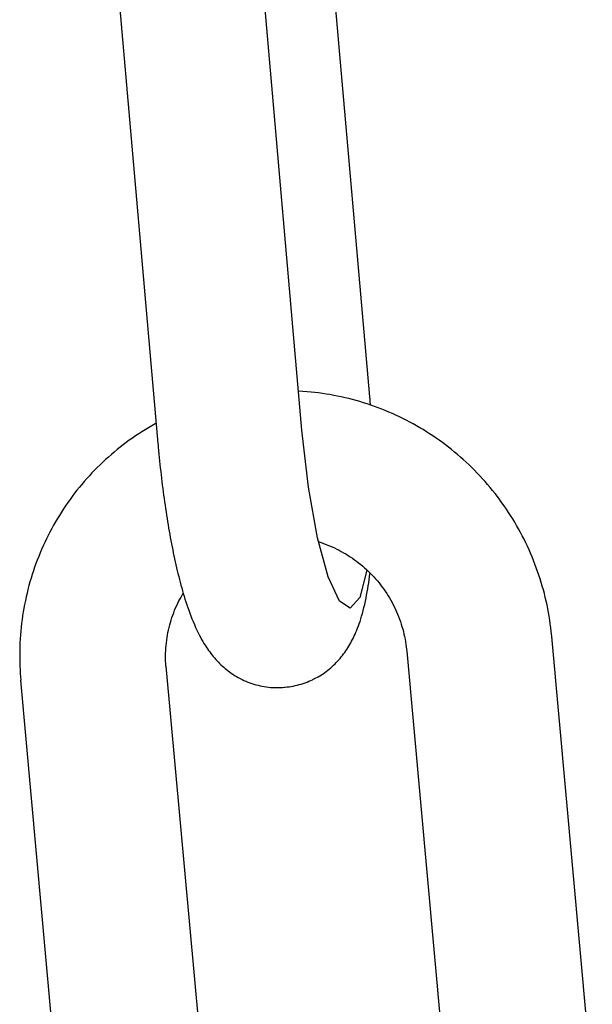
# Model space of a CAD drawing. Extents: x 1529 to 4201, y -422 to 622.
# Tile 124 of 256: x 1996.647 to 1997.109, y 499.396 to 500.191. Entities that reach past the tile are written whole.
import ezdxf

# ---------------------------------------------------------------- set-up
doc = ezdxf.new("R2010")
doc.units = 0
doc.header["$MEASUREMENT"] = 0
doc.layers.add('SPILL-BUCKET', color=1, linetype='CONTINUOUS')

msp = doc.modelspace()

# ---------------------------------------------------------------- linework, layer by layer
at = {"layer": 'SPILL-BUCKET', "color": 1, "linetype": 'Continuous'}
for p, q in [((1996.92972, 499.88638), (1996.89979, 500.22815)), ((1996.87496, 499.85949), (1996.84366, 500.21694)), ((1996.72719, 500.20864), (1996.75871, 499.84871)), ((1996.87919, 499.89039), (1996.87221, 499.89087)), ((1996.88227, 499.8901), (1996.87919, 499.89039)), ((1996.88535, 499.88978), (1996.88227, 499.8901)), ((1996.88842, 499.88941), (1996.88535, 499.88978)), ((1996.89148, 499.88899), (1996.88842, 499.88941)), ((1996.89455, 499.88853), (1996.89148, 499.88899)), ((1996.8976, 499.88803), (1996.89455, 499.88853)), ((1996.90065, 499.88748), (1996.8976, 499.88803)), ((1996.90369, 499.88689), (1996.90065, 499.88748)), ((1996.90672, 499.88625), (1996.90369, 499.88689)), ((1996.90975, 499.88557), (1996.90672, 499.88625)), ((1996.91276, 499.88484), (1996.90975, 499.88557)), ((1996.91577, 499.88407), (1996.91276, 499.88484)), ((1996.91876, 499.88326), (1996.91577, 499.88407)), ((1996.92989, 499.88439), (1996.92972, 499.88638)), ((1996.93006, 499.88241), (1996.92989, 499.88439)), ((1996.92174, 499.88241), (1996.91876, 499.88326)), ((1996.92471, 499.8815), (1996.92174, 499.88241)), ((1996.92767, 499.88056), (1996.92471, 499.8815)), ((1996.93061, 499.87958), (1996.92767, 499.88056)), ((1996.93028, 499.87967), (1996.93006, 499.88241)), ((1996.93354, 499.87855), (1996.93061, 499.87958)), ((1996.93646, 499.87748), (1996.93354, 499.87855)), ((1996.93936, 499.87636), (1996.93646, 499.87748)), ((1996.94224, 499.87521), (1996.93936, 499.87636)), ((1996.94511, 499.87401), (1996.94224, 499.87521)), ((1996.94796, 499.87277), (1996.94511, 499.87401)), ((1996.95079, 499.87149), (1996.94796, 499.87277)), ((1996.95361, 499.87017), (1996.95079, 499.87149)), ((1996.9564, 499.86881), (1996.95361, 499.87017)), ((1996.95918, 499.86741), (1996.9564, 499.86881)), ((1996.75111, 499.86132), (1996.74847, 499.85973)), ((1996.75377, 499.86288), (1996.75111, 499.86132)), ((1996.75645, 499.86439), (1996.75377, 499.86288)), ((1996.75729, 499.86485), (1996.75645, 499.86439)), ((1996.96194, 499.86597), (1996.95918, 499.86741)), ((1996.96467, 499.86448), (1996.96194, 499.86597)), ((1996.96739, 499.86297), (1996.96467, 499.86448)), ((1996.97008, 499.8614), (1996.96739, 499.86297)), ((1996.97275, 499.8598), (1996.97008, 499.8614)), ((1996.73816, 499.85298), (1996.73564, 499.8512)), ((1996.7407, 499.85473), (1996.73816, 499.85298)), ((1996.74326, 499.85643), (1996.7407, 499.85473)), ((1996.74585, 499.8581), (1996.74326, 499.85643)), ((1996.74847, 499.85973), (1996.74585, 499.8581)), ((1996.88028, 499.81328), (1996.87496, 499.85949)), ((1996.9754, 499.85817), (1996.97275, 499.8598)), ((1996.97803, 499.85649), (1996.9754, 499.85817)), ((1996.98063, 499.85477), (1996.97803, 499.85649)), ((1996.98321, 499.85302), (1996.98063, 499.85477)), ((1996.98576, 499.85123), (1996.98321, 499.85302)), ((1996.72825, 499.84564), (1996.72585, 499.84372)), ((1996.73069, 499.84753), (1996.72825, 499.84564)), ((1996.73315, 499.84939), (1996.73069, 499.84753)), ((1996.73564, 499.8512), (1996.73315, 499.84939)), ((1996.75871, 499.84871), (1996.75884, 499.84722)), ((1996.75884, 499.84722), (1996.75897, 499.84574)), ((1996.75897, 499.84574), (1996.75923, 499.84292)), ((1996.98829, 499.84941), (1996.98576, 499.85123)), ((1996.99079, 499.84755), (1996.98829, 499.84941)), ((1996.99326, 499.84565), (1996.99079, 499.84755)), ((1996.99571, 499.84371), (1996.99326, 499.84565)), ((1996.71879, 499.83773), (1996.7165, 499.83567)), ((1996.72112, 499.83976), (1996.71879, 499.83773)), ((1996.72347, 499.84176), (1996.72112, 499.83976)), ((1996.72585, 499.84372), (1996.72347, 499.84176)), ((1996.75923, 499.84292), (1996.7595, 499.84011)), ((1996.7595, 499.84011), (1996.75978, 499.8373)), ((1996.75978, 499.8373), (1996.76006, 499.8345)), ((1996.99813, 499.84174), (1996.99571, 499.84371)), ((1997.00052, 499.83974), (1996.99813, 499.84174)), ((1997.00288, 499.8377), (1997.00052, 499.83974)), ((1997.00521, 499.83563), (1997.00288, 499.8377)), ((1996.70981, 499.82928), (1996.70764, 499.82709)), ((1996.71201, 499.83144), (1996.70981, 499.82928)), ((1996.71424, 499.83357), (1996.71201, 499.83144)), ((1996.7165, 499.83567), (1996.71424, 499.83357)), ((1996.76006, 499.8345), (1996.76035, 499.8317)), ((1996.76035, 499.8317), (1996.76065, 499.82891)), ((1996.76065, 499.82891), (1996.76096, 499.82613)), ((1997.00752, 499.83352), (1997.00521, 499.83563)), ((1997.00979, 499.83138), (1997.00752, 499.83352)), ((1997.01203, 499.82921), (1997.00979, 499.83138)), ((1997.01424, 499.827), (1997.01203, 499.82921)), ((1996.70133, 499.82031), (1996.69929, 499.818)), ((1996.7034, 499.8226), (1996.70133, 499.82031)), ((1996.7055, 499.82486), (1996.7034, 499.8226)), ((1996.70764, 499.82709), (1996.7055, 499.82486)), ((1996.76096, 499.82613), (1996.76127, 499.82336)), ((1996.76127, 499.82336), (1996.7616, 499.82059)), ((1996.7616, 499.82059), (1996.76193, 499.81784)), ((1997.01642, 499.82477), (1997.01424, 499.827)), ((1997.01857, 499.8225), (1997.01642, 499.82477)), ((1997.02069, 499.8202), (1997.01857, 499.8225)), ((1997.02277, 499.81788), (1997.02069, 499.8202)), ((1996.69531, 499.81327), (1996.69338, 499.81086)), ((1996.69729, 499.81565), (1996.69531, 499.81327)), ((1996.69929, 499.818), (1996.69729, 499.81565)), ((1996.76193, 499.81784), (1996.76227, 499.81509)), ((1996.76227, 499.81509), (1996.76262, 499.81235)), ((1996.76262, 499.81235), (1996.76297, 499.80962)), ((1996.88756, 499.77253), (1996.88028, 499.81328)), ((1997.02482, 499.81552), (1997.02277, 499.81788)), ((1997.02684, 499.81313), (1997.02482, 499.81552)), ((1997.02882, 499.81072), (1997.02684, 499.81313)), ((1996.68961, 499.80597), (1996.68778, 499.80348)), ((1996.69148, 499.80843), (1996.68961, 499.80597)), ((1996.69338, 499.81086), (1996.69148, 499.80843)), ((1996.76297, 499.80962), (1996.76333, 499.80691)), ((1996.76333, 499.80691), (1996.7637, 499.8042)), ((1997.03077, 499.80827), (1997.02882, 499.81072)), ((1997.03268, 499.8058), (1997.03077, 499.80827)), ((1997.03456, 499.8033), (1997.03268, 499.8058)), ((1996.68423, 499.79842), (1996.68251, 499.79585)), ((1996.68599, 499.80096), (1996.68423, 499.79842)), ((1996.68778, 499.80348), (1996.68599, 499.80096)), ((1996.7637, 499.8042), (1996.76408, 499.80151)), ((1996.76408, 499.80151), (1996.76446, 499.79883)), ((1996.76446, 499.79883), (1996.76486, 499.79616)), ((1997.0364, 499.80077), (1997.03456, 499.8033)), ((1997.0382, 499.79822), (1997.0364, 499.80077)), ((1997.03997, 499.79564), (1997.0382, 499.79822)), ((1996.67918, 499.79064), (1996.67758, 499.78799)), ((1996.68083, 499.79325), (1996.67918, 499.79064)), ((1996.68251, 499.79585), (1996.68083, 499.79325)), ((1996.76486, 499.79616), (1996.76526, 499.79351)), ((1996.76526, 499.79351), (1996.76566, 499.79087)), ((1996.76566, 499.79087), (1996.76608, 499.78824)), ((1997.0417, 499.79304), (1997.03997, 499.79564)), ((1997.0434, 499.79041), (1997.0417, 499.79304)), ((1997.04505, 499.78776), (1997.0434, 499.79041)), ((1996.67448, 499.78264), (1996.67298, 499.77992)), ((1996.67601, 499.78533), (1996.67448, 499.78264)), ((1996.67758, 499.78799), (1996.67601, 499.78533)), ((1996.76608, 499.78824), (1996.7665, 499.78563)), ((1996.7665, 499.78563), (1996.76693, 499.78303)), ((1996.76693, 499.78303), (1996.76737, 499.78045)), ((1996.76737, 499.78045), (1996.76782, 499.77788)), ((1997.04667, 499.78509), (1997.04505, 499.78776)), ((1997.04825, 499.78238), (1997.04667, 499.78509)), ((1997.04979, 499.77967), (1997.04825, 499.78238)), ((1996.67012, 499.77443), (1996.66875, 499.77166)), ((1996.67153, 499.77719), (1996.67012, 499.77443)), ((1996.67298, 499.77992), (1996.67153, 499.77719)), ((1996.76782, 499.77788), (1996.76827, 499.77533)), ((1996.76827, 499.77533), (1996.76873, 499.77279)), ((1996.76873, 499.77279), (1996.7692, 499.77027)), ((1996.89613, 499.74094), (1996.88756, 499.77253)), ((1997.0513, 499.77692), (1997.04979, 499.77967)), ((1997.05276, 499.77416), (1997.0513, 499.77692)), ((1997.05418, 499.77138), (1997.05276, 499.77416)), ((1996.66612, 499.76605), (1996.66487, 499.76321)), ((1996.66741, 499.76886), (1996.66612, 499.76605)), ((1996.66875, 499.77166), (1996.66741, 499.76886)), ((1996.7692, 499.77027), (1996.76967, 499.76776)), ((1996.76967, 499.76776), (1996.77016, 499.76528)), ((1996.77016, 499.76528), (1996.77065, 499.7628)), ((1996.88834, 499.76965), (1996.8973, 499.76606)), ((1996.8973, 499.76606), (1996.89922, 499.76524)), ((1996.89922, 499.76524), (1996.90113, 499.76438)), ((1997.05557, 499.76857), (1997.05418, 499.77138)), ((1997.05691, 499.76575), (1997.05557, 499.76857)), ((1997.05821, 499.76291), (1997.05691, 499.76575)), ((1996.66249, 499.75749), (1996.66136, 499.7546)), ((1996.66366, 499.76036), (1996.66249, 499.75749)), ((1996.66487, 499.76321), (1996.66366, 499.76036)), ((1996.77065, 499.7628), (1996.77115, 499.76035)), ((1996.77115, 499.76035), (1996.77166, 499.75791)), ((1996.77166, 499.75791), (1996.77218, 499.75549)), ((1996.90113, 499.76438), (1996.90301, 499.76348)), ((1996.90301, 499.76348), (1996.90488, 499.76254)), ((1996.90488, 499.76254), (1996.90673, 499.76156)), ((1996.90673, 499.76156), (1996.90856, 499.76054)), ((1996.90856, 499.76054), (1996.91037, 499.75949)), ((1996.91037, 499.75949), (1996.91215, 499.75839)), ((1996.91215, 499.75839), (1996.91392, 499.75726)), ((1996.91392, 499.75726), (1996.91565, 499.75609)), ((1997.05948, 499.76004), (1997.05821, 499.76291)), ((1997.0607, 499.75717), (1997.05948, 499.76004)), ((1997.06188, 499.75427), (1997.0607, 499.75717)), ((1996.65923, 499.74877), (1996.65822, 499.74584)), ((1996.66027, 499.75169), (1996.65923, 499.74877)), ((1996.66136, 499.7546), (1996.66027, 499.75169)), ((1996.77218, 499.75549), (1996.77271, 499.75308)), ((1996.77271, 499.75308), (1996.77324, 499.7507)), ((1996.77324, 499.7507), (1996.77379, 499.74832)), ((1996.91565, 499.75609), (1996.91737, 499.75489)), ((1996.91737, 499.75489), (1996.91906, 499.75364)), ((1996.91906, 499.75364), (1996.92073, 499.75237)), ((1996.92073, 499.75237), (1996.92237, 499.75105)), ((1996.92237, 499.75105), (1996.92398, 499.74971)), ((1996.92398, 499.74971), (1996.92556, 499.74833)), ((1997.06302, 499.75136), (1997.06188, 499.75427)), ((1997.06411, 499.74843), (1997.06302, 499.75136)), ((1996.65726, 499.74288), (1996.65635, 499.73992)), ((1996.65822, 499.74584), (1996.65726, 499.74288)), ((1996.77379, 499.74832), (1996.77434, 499.74597)), ((1996.77434, 499.74597), (1996.77491, 499.74362)), ((1996.77491, 499.74362), (1996.77548, 499.7413)), ((1996.77548, 499.7413), (1996.77607, 499.73898)), ((1996.90521, 499.7214), (1996.89613, 499.74094)), ((1996.92746, 499.74653), (1996.92162, 499.72433)), ((1996.92556, 499.74833), (1996.92712, 499.74692)), ((1996.92712, 499.74692), (1996.92865, 499.74547)), ((1996.92865, 499.74547), (1996.93014, 499.74399)), ((1996.9292, 499.73868), (1996.92953, 499.74109)), ((1996.92953, 499.74109), (1996.92984, 499.74353)), ((1996.92984, 499.74353), (1996.92992, 499.74421)), ((1996.93014, 499.74399), (1996.93161, 499.74249)), ((1996.93161, 499.74249), (1996.93305, 499.74095)), ((1996.93305, 499.74095), (1996.93445, 499.73938)), ((1997.06517, 499.74549), (1997.06411, 499.74843)), ((1997.06618, 499.74253), (1997.06517, 499.74549)), ((1997.06715, 499.73956), (1997.06618, 499.74253)), ((1996.65464, 499.73395), (1996.65385, 499.73094)), ((1996.65547, 499.73694), (1996.65464, 499.73395)), ((1996.65635, 499.73992), (1996.65547, 499.73694)), ((1996.77607, 499.73898), (1996.77667, 499.73668)), ((1996.77667, 499.73668), (1996.77729, 499.73439)), ((1996.77729, 499.73439), (1996.77791, 499.73212)), ((1996.92808, 499.73132), (1996.92848, 499.73381)), ((1996.92848, 499.73381), (1996.92885, 499.73623)), ((1996.92885, 499.73623), (1996.9292, 499.73868)), ((1996.93445, 499.73938), (1996.93582, 499.73779)), ((1996.93582, 499.73779), (1996.93716, 499.73616)), ((1996.93716, 499.73616), (1996.93847, 499.73451)), ((1996.93847, 499.73451), (1996.93974, 499.73283)), ((1996.93974, 499.73283), (1996.94098, 499.73113)), ((1997.06808, 499.73657), (1997.06715, 499.73956)), ((1997.06896, 499.73358), (1997.06808, 499.73657)), ((1997.0698, 499.73057), (1997.06896, 499.73358)), ((1996.6524, 499.7249), (1996.65174, 499.72186)), ((1996.6531, 499.72793), (1996.6524, 499.7249)), ((1996.65385, 499.73094), (1996.6531, 499.72793)), ((1996.77665, 499.72343), (1996.77765, 499.72524)), ((1996.77765, 499.72524), (1996.77914, 499.72779)), ((1996.77791, 499.73212), (1996.77855, 499.72984)), ((1996.77855, 499.72984), (1996.7792, 499.72759)), ((1996.7792, 499.72759), (1996.77988, 499.72533)), ((1996.77988, 499.72533), (1996.78057, 499.72309)), ((1996.92671, 499.72386), (1996.92719, 499.72635)), ((1996.92719, 499.72635), (1996.92766, 499.72887)), ((1996.92766, 499.72887), (1996.92808, 499.73132)), ((1996.94098, 499.73113), (1996.94218, 499.7294)), ((1996.94218, 499.7294), (1996.94335, 499.72764)), ((1996.94335, 499.72764), (1996.94448, 499.72586)), ((1996.94448, 499.72586), (1996.94557, 499.72406)), ((1997.0706, 499.72754), (1997.0698, 499.73057)), ((1997.07136, 499.72451), (1997.0706, 499.72754)), ((1996.65113, 499.71881), (1996.65055, 499.71576)), ((1996.65174, 499.72186), (1996.65113, 499.71881)), ((1996.77303, 499.71596), (1996.77388, 499.71785)), ((1996.77388, 499.71785), (1996.77476, 499.71973)), ((1996.77476, 499.71973), (1996.77568, 499.72159)), ((1996.77568, 499.72159), (1996.77665, 499.72343)), ((1996.78057, 499.72309), (1996.78129, 499.72083)), ((1996.78129, 499.72083), (1996.78202, 499.7186)), ((1996.78202, 499.7186), (1996.78279, 499.71633)), ((1996.91397, 499.71569), (1996.90521, 499.7214)), ((1996.92162, 499.72433), (1996.91397, 499.71569)), ((1996.92503, 499.7163), (1996.92562, 499.71878)), ((1996.92562, 499.71878), (1996.92618, 499.7213)), ((1996.92618, 499.7213), (1996.92671, 499.72386)), ((1996.94557, 499.72406), (1996.94663, 499.72224)), ((1996.94663, 499.72224), (1996.94764, 499.72039)), ((1996.94764, 499.72039), (1996.94863, 499.71853)), ((1996.94863, 499.71853), (1996.94957, 499.71664)), ((1997.07207, 499.72147), (1997.07136, 499.72451)), ((1997.07274, 499.71842), (1997.07207, 499.72147)), ((1997.07336, 499.71536), (1997.07274, 499.71842)), ((1996.64954, 499.70962), (1996.6491, 499.70654)), ((1996.65003, 499.71269), (1996.64954, 499.70962)), ((1996.65055, 499.71576), (1996.65003, 499.71269)), ((1996.77006, 499.70819), (1996.77074, 499.71016)), ((1996.77074, 499.71016), (1996.77147, 499.71211)), ((1996.77147, 499.71211), (1996.77223, 499.71404)), ((1996.77223, 499.71404), (1996.77303, 499.71596)), ((1996.78279, 499.71633), (1996.78357, 499.71409)), ((1996.78357, 499.71409), (1996.7844, 499.71179)), ((1996.7844, 499.71179), (1996.78526, 499.70953)), ((1996.78526, 499.70953), (1996.78617, 499.7072)), ((1996.92252, 499.7072), (1996.92314, 499.70926)), ((1996.92314, 499.70926), (1996.92379, 499.71154)), ((1996.92379, 499.71154), (1996.92441, 499.71384)), ((1996.92441, 499.71384), (1996.92503, 499.7163)), ((1996.94957, 499.71664), (1996.95047, 499.71474)), ((1996.95047, 499.71474), (1996.95134, 499.71282)), ((1996.95134, 499.71282), (1996.95216, 499.71088)), ((1996.95216, 499.71088), (1996.95295, 499.70892)), ((1997.07394, 499.71229), (1997.07336, 499.71536)), ((1997.07448, 499.70921), (1997.07394, 499.71229)), ((1997.07497, 499.70613), (1997.07448, 499.70921)), ((1996.64871, 499.70345), (1996.64836, 499.70036)), ((1996.6491, 499.70654), (1996.64871, 499.70345)), ((1996.76775, 499.70019), (1996.76827, 499.70221)), ((1996.76827, 499.70221), (1996.76882, 499.70422)), ((1996.76882, 499.70422), (1996.76942, 499.70621)), ((1996.76942, 499.70621), (1996.77006, 499.70819)), ((1996.78617, 499.7072), (1996.78711, 499.70489)), ((1996.78711, 499.70489), (1996.78812, 499.70251)), ((1996.78812, 499.70251), (1996.78917, 499.70015)), ((1996.91991, 499.6997), (1996.92055, 499.7014)), ((1996.92055, 499.7014), (1996.92122, 499.70327)), ((1996.92122, 499.70327), (1996.92185, 499.70514)), ((1996.92185, 499.70514), (1996.92252, 499.7072)), ((1996.95295, 499.70892), (1996.95369, 499.70695)), ((1996.95369, 499.70695), (1996.95439, 499.70496)), ((1996.95439, 499.70496), (1996.95506, 499.70297)), ((1996.95506, 499.70297), (1996.95568, 499.70096)), ((1997.07542, 499.70304), (1997.07497, 499.70613)), ((1997.07582, 499.69994), (1997.07542, 499.70304)), ((1996.64779, 499.69416), (1996.64757, 499.69105)), ((1996.64805, 499.69726), (1996.64779, 499.69416)), ((1996.64836, 499.70036), (1996.64805, 499.69726)), ((1996.76612, 499.69201), (1996.76646, 499.69407)), ((1996.76646, 499.69407), (1996.76685, 499.69612)), ((1996.76685, 499.69612), (1996.76728, 499.69816)), ((1996.76728, 499.69816), (1996.76775, 499.70019)), ((1996.78917, 499.70015), (1996.79014, 499.69807)), ((1996.79014, 499.69807), (1996.79114, 499.696)), ((1996.79114, 499.696), (1996.79209, 499.69414)), ((1996.79209, 499.69414), (1996.79307, 499.69228)), ((1996.9165, 499.69186), (1996.91721, 499.69334)), ((1996.91721, 499.69334), (1996.91789, 499.69483)), ((1996.91789, 499.69483), (1996.91858, 499.69641)), ((1996.91858, 499.69641), (1996.91923, 499.69799)), ((1996.91923, 499.69799), (1996.91991, 499.6997)), ((1996.95568, 499.70096), (1996.95626, 499.69893)), ((1996.95626, 499.69893), (1996.95679, 499.6969)), ((1996.95679, 499.6969), (1996.95729, 499.69485)), ((1996.95729, 499.69485), (1996.95774, 499.6928)), ((1997.07618, 499.69684), (1997.07582, 499.69994)), ((1997.07638, 499.69494), (1997.07618, 499.69684)), ((1997.07656, 499.69304), (1997.07638, 499.69494)), ((1996.6474, 499.68794), (1996.64727, 499.68483)), ((1996.64757, 499.69105), (1996.6474, 499.68794)), ((1996.76517, 499.6837), (1996.76534, 499.68579)), ((1996.76534, 499.68579), (1996.76556, 499.68786)), ((1996.76556, 499.68786), (1996.76582, 499.68994)), ((1996.76582, 499.68994), (1996.76612, 499.69201)), ((1996.79307, 499.69228), (1996.794, 499.6906)), ((1996.794, 499.6906), (1996.79496, 499.68893)), ((1996.79496, 499.68893), (1996.79587, 499.6874)), ((1996.79587, 499.6874), (1996.79682, 499.68587)), ((1996.79682, 499.68587), (1996.79773, 499.68447)), ((1996.91279, 499.68504), (1996.91356, 499.68634)), ((1996.91356, 499.68634), (1996.91433, 499.68769)), ((1996.91433, 499.68769), (1996.91506, 499.68904)), ((1996.91506, 499.68904), (1996.9158, 499.69045)), ((1996.9158, 499.69045), (1996.9165, 499.69186)), ((1996.95774, 499.6928), (1996.95815, 499.69073)), ((1996.95815, 499.69073), (1996.95852, 499.68867)), ((1996.95852, 499.68867), (1996.95885, 499.68659)), ((1996.95885, 499.68659), (1996.95913, 499.68451)), ((1997.10931, 499.3331), (1997.07656, 499.69304)), ((1996.64719, 499.68171), (1996.64715, 499.67859)), ((1996.64715, 499.67859), (1996.64716, 499.67548)), ((1996.64727, 499.68483), (1996.64719, 499.68171)), ((1996.76492, 499.67742), (1996.76496, 499.67952)), ((1996.76492, 499.67533), (1996.76492, 499.67742)), ((1996.76496, 499.67952), (1996.76504, 499.68161)), ((1996.76504, 499.68161), (1996.76517, 499.6837)), ((1996.79773, 499.68447), (1996.79868, 499.68306)), ((1996.79868, 499.68306), (1996.7996, 499.68174)), ((1996.7996, 499.68174), (1996.80056, 499.68043)), ((1996.80056, 499.68043), (1996.80149, 499.67918)), ((1996.80149, 499.67918), (1996.80247, 499.67794)), ((1996.80247, 499.67794), (1996.80343, 499.67676)), ((1996.90673, 499.67643), (1996.90767, 499.67761)), ((1996.90767, 499.67761), (1996.90858, 499.6788)), ((1996.90858, 499.6788), (1996.90947, 499.68002)), ((1996.90947, 499.68002), (1996.91033, 499.68124)), ((1996.91033, 499.68124), (1996.91117, 499.68249)), ((1996.91117, 499.68249), (1996.91199, 499.68375)), ((1996.91199, 499.68375), (1996.91279, 499.68504)), ((1996.95913, 499.68451), (1996.95933, 499.68279)), ((1996.95933, 499.68279), (1996.95951, 499.68106)), ((1996.95951, 499.68106), (1996.99203, 499.32359)), ((1996.64716, 499.67548), (1996.64721, 499.67236)), ((1996.64721, 499.67236), (1996.64731, 499.66924)), ((1996.64731, 499.66924), (1996.64745, 499.66613)), ((1996.76496, 499.67323), (1996.76492, 499.67533)), ((1996.76505, 499.67114), (1996.76496, 499.67323)), ((1996.76518, 499.66904), (1996.76505, 499.67114)), ((1996.80343, 499.67676), (1996.80443, 499.67558)), ((1996.80443, 499.67558), (1996.80542, 499.67445)), ((1996.80542, 499.67445), (1996.80645, 499.67333)), ((1996.80645, 499.67333), (1996.80748, 499.67225)), ((1996.80748, 499.67225), (1996.80854, 499.67117)), ((1996.80854, 499.67117), (1996.80961, 499.67014)), ((1996.80961, 499.67014), (1996.81072, 499.66911)), ((1996.89941, 499.66871), (1996.90054, 499.66975)), ((1996.90054, 499.66975), (1996.90164, 499.67082)), ((1996.90164, 499.67082), (1996.90271, 499.67191)), ((1996.90271, 499.67191), (1996.90376, 499.67301)), ((1996.90376, 499.67301), (1996.90478, 499.67413)), ((1996.90478, 499.67413), (1996.90577, 499.67528)), ((1996.90577, 499.67528), (1996.90673, 499.67643)), ((1996.64745, 499.66613), (1996.64763, 499.66301)), ((1996.64763, 499.66301), (1996.64782, 499.66038)), ((1996.76518, 499.66904), (1996.7977, 499.31158)), ((1996.81072, 499.66911), (1996.81183, 499.66812)), ((1996.81183, 499.66812), (1996.81298, 499.66713)), ((1996.81298, 499.66713), (1996.81414, 499.66618)), ((1996.81414, 499.66618), (1996.81533, 499.66525)), ((1996.81533, 499.66525), (1996.81654, 499.66435)), ((1996.81654, 499.66435), (1996.81778, 499.66346)), ((1996.81778, 499.66346), (1996.81918, 499.66251)), ((1996.81918, 499.66251), (1996.82061, 499.66158)), ((1996.82061, 499.66158), (1996.82207, 499.6607)), ((1996.88934, 499.66122), (1996.89069, 499.66206)), ((1996.89069, 499.66206), (1996.89202, 499.66293)), ((1996.89202, 499.66293), (1996.89332, 499.66383)), ((1996.89332, 499.66383), (1996.89459, 499.66476)), ((1996.89459, 499.66476), (1996.89584, 499.66571)), ((1996.89584, 499.66571), (1996.89706, 499.66669)), ((1996.89706, 499.66669), (1996.89825, 499.66769)), ((1996.89825, 499.66769), (1996.89941, 499.66871)), ((1996.64782, 499.66038), (1996.64804, 499.65776)), ((1996.68113, 499.29414), (1996.64804, 499.65776)), ((1996.82207, 499.6607), (1996.82356, 499.65985)), ((1996.82356, 499.65985), (1996.82506, 499.65903)), ((1996.82506, 499.65903), (1996.8266, 499.65826)), ((1996.8266, 499.65826), (1996.82815, 499.65752)), ((1996.82815, 499.65752), (1996.82972, 499.65682)), ((1996.82972, 499.65682), (1996.83131, 499.65617)), ((1996.83131, 499.65617), (1996.83293, 499.65556)), ((1996.83293, 499.65556), (1996.83455, 499.65499)), ((1996.83455, 499.65499), (1996.83619, 499.65446)), ((1996.83619, 499.65446), (1996.83785, 499.65399)), ((1996.83785, 499.65399), (1996.83951, 499.65355)), ((1996.83951, 499.65355), (1996.84119, 499.65316)), ((1996.86959, 499.65327), (1996.87121, 499.65365)), ((1996.87121, 499.65365), (1996.87281, 499.65407)), ((1996.87281, 499.65407), (1996.8744, 499.65453)), ((1996.8744, 499.65453), (1996.87597, 499.65502)), ((1996.87597, 499.65502), (1996.87753, 499.65556)), ((1996.87753, 499.65556), (1996.87906, 499.65614)), ((1996.87906, 499.65614), (1996.88058, 499.65675)), ((1996.88058, 499.65675), (1996.88207, 499.6574)), ((1996.88207, 499.6574), (1996.88354, 499.65809)), ((1996.88354, 499.65809), (1996.88414, 499.65838)), ((1996.88414, 499.65838), (1996.88473, 499.65868)), ((1996.88473, 499.65868), (1996.88515, 499.6589)), ((1996.88515, 499.6589), (1996.88543, 499.65904)), ((1996.88572, 499.65918), (1996.88796, 499.6604)), ((1996.88796, 499.6604), (1996.88934, 499.66122)), ((1996.84119, 499.65316), (1996.84287, 499.65282)), ((1996.84287, 499.65282), (1996.84456, 499.65252)), ((1996.84456, 499.65252), (1996.84626, 499.65227)), ((1996.84626, 499.65227), (1996.84796, 499.65206)), ((1996.84796, 499.65206), (1996.84966, 499.6519)), ((1996.84966, 499.6519), (1996.85136, 499.65179)), ((1996.85136, 499.65179), (1996.85306, 499.65172)), ((1996.85306, 499.65172), (1996.85476, 499.6517)), ((1996.85476, 499.6517), (1996.85646, 499.65173)), ((1996.85646, 499.65173), (1996.8579, 499.65179)), ((1996.8579, 499.65179), (1996.85933, 499.65189)), ((1996.85933, 499.65188), (1996.86081, 499.65199)), ((1996.8608, 499.652), (1996.86105, 499.65201)), ((1996.86105, 499.65201), (1996.86131, 499.65203)), ((1996.86131, 499.65203), (1996.86298, 499.65218)), ((1996.86298, 499.65218), (1996.86465, 499.65239)), ((1996.86465, 499.65239), (1996.86631, 499.65265)), ((1996.86631, 499.65265), (1996.86796, 499.65293)), ((1996.86796, 499.65293), (1996.86959, 499.65327))]:
    msp.add_line(p, q, dxfattribs=at)

doc.saveas('drawing.dxf')
